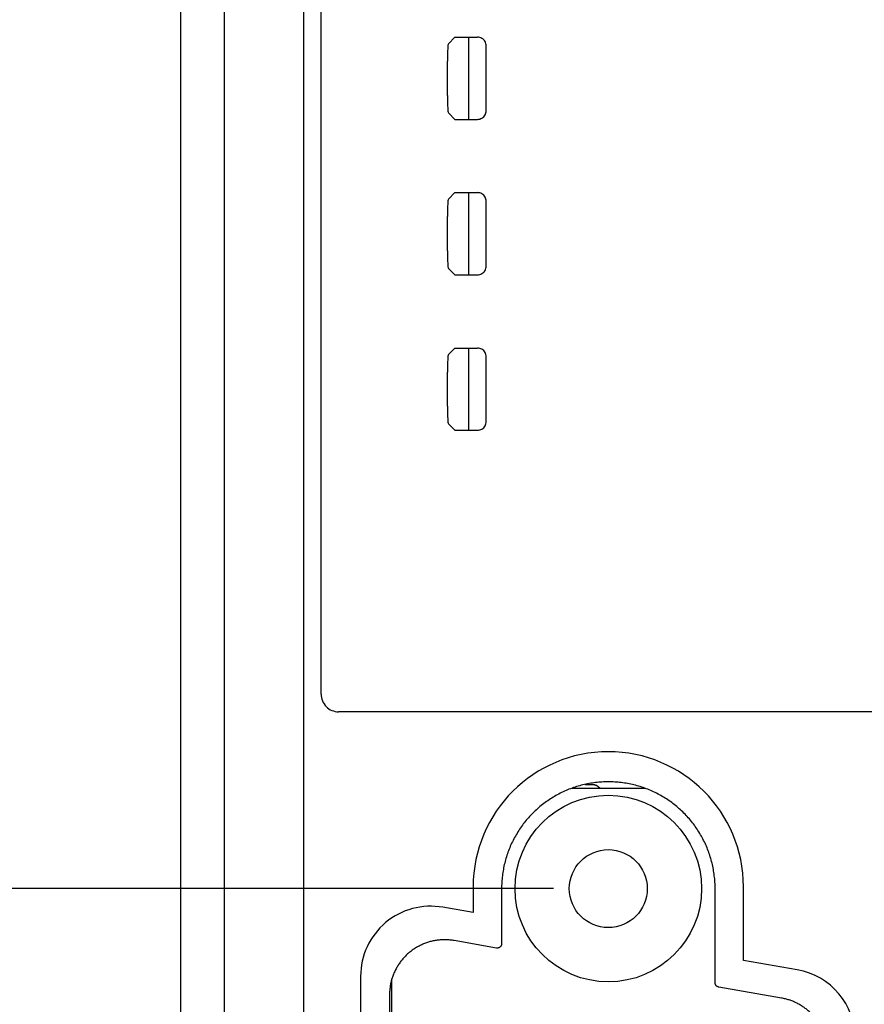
# Model space of a CAD drawing. Header units: inches. Extents: x 0 to 22, y 0 to 17.
# Tile 15 of 41: x 5.1 to 6.1, y 11.5 to 12.6. Entities that reach past the tile are written whole.
import ezdxf

# ---------------------------------------------------------------- set-up
doc = ezdxf.new("R2010")
doc.units = ezdxf.units.IN
doc.header["$LTSCALE"] = 1.21
doc.header["$MEASUREMENT"] = 0
doc.layers.get('0').update_dxf_attribs({"linetype": 'CONTINUOUS'})
doc.layers.add('DIMENSIONS', color=7, linetype='CONTINUOUS')
doc.styles.get("Standard").update_dxf_attribs({"font": 'txt', "width": 0.8})
doc.dimstyles.new('DIMSTYLE_2', dxfattribs={"dimtxt": 0.125, "dimasz": 0.18, "dimexe": 0.18, "dimexo": 0.0625, "dimgap": 0.09, "dimtad": 0, "dimtih": 1, "dimtoh": 1, "dimdec": 3, "dimzin": 4, "dimdsep": 46, "dimtxsty": 'STANDARD', "dimblk": '_FILLED', "dimblk1": '_FILLED', "dimblk2": '_FILLED', "dimcen": 0.09, "dimadec": 0, "dimazin": 0, "dimtp": 0.01, "dimtm": 0.01, "dimtfac": 1, "dimtdec": 3, "dimtofl": 0, "dimtmove": 0, "dimatfit": 3, "dimldrblk": '_FILLED', "dimfxl": 1, "dimtolj": 1, "dimtzin": 4, "dimarcsym": 0})

# ---------------------------------------------------------------- blocks, each defined once
blk = doc.blocks.new('*D17')
at = {"layer": 'DIMENSIONS', "color": 2, "linetype": 'CONTINUOUS'}
for p, q in [((6.194, 12.0739), (6.194, 9.3354)), ((6.194, 9.3354), (6.2927, 8.9959)), ((6.2927, 8.9959), (6.2927, 8.8214))]:
    blk.add_line(p, q, dxfattribs=at)
at = {"layer": 'DIMENSIONS', "color": 2, "linetype": 'CONTINUOUS', "width": 0.8}
for s, p in [(']', (6.3552, 8.6589)), ('23.41', (6.3552, 8.1589)), ('[', (6.3552, 8.0589)), ('.922', (6.3552, 7.5339))]:
    blk.add_text(s, height=0.125, rotation=90, dxfattribs=at).set_placement(p)
blk = doc.blocks.new('_FILLED')
at = {"color": 0, "linetype": 'BYBLOCK'}
blk.add_solid([(0, 0), (-1, 0.1736), (-1, -0.1736)], dxfattribs=at)
blk = doc.blocks.new('*D28')
at = {"layer": 'DIMENSIONS', "color": 2, "linetype": 'CONTINUOUS'}
blk.add_line((5.6979, 11.6524), (4.5849, 11.6524), dxfattribs=at)
at = {"layer": 'DIMENSIONS', "color": 2, "linetype": 'CONTINUOUS', "width": 0.8}
for s, p in [('2.144', (3.1974, 11.5899)), ('[', (3.8224, 11.5899)), ('54.45', (3.9224, 11.5899)), (']', (4.4224, 11.5899))]:
    blk.add_text(s, height=0.125, dxfattribs=at).set_placement(p)

msp = doc.modelspace()

# ---------------------------------------------------------------- linework, layer by layer
at = {"color": 7, "linetype": 'CONTINUOUS'}
for p, q in [((5.2724, 9.6017), (5.2724, 14.4006)), ((5.3224, 9.65), (5.3224, 14.3532)), ((5.4129, 10.5362), (5.4129, 14.2865)), ((5.4325, 11.8743), (5.4325, 13.9834)), ((5.5851, 12.6245), (5.5778, 12.6171)), ((5.5851, 12.6245), (5.6111, 12.6245)), ((5.6007, 12.6245), (5.6007, 12.5307)), ((5.621, 12.5407), (5.621, 12.6145)), ((5.5768, 12.5581), (5.5768, 12.5971)), ((5.5851, 12.5307), (5.5778, 12.5381)), ((5.5851, 12.5307), (5.6111, 12.5307)), ((5.5851, 12.447), (5.5778, 12.4396)), ((5.5851, 12.447), (5.6111, 12.447)), ((5.6007, 12.447), (5.6007, 12.3532)), ((5.621, 12.3632), (5.621, 12.437)), ((5.5768, 12.3806), (5.5768, 12.4196)), ((5.5851, 12.3532), (5.5778, 12.3606)), ((5.5851, 12.3532), (5.6111, 12.3532)), ((5.5851, 12.2695), (5.5778, 12.2621)), ((5.5851, 12.2695), (5.6111, 12.2695)), ((5.6007, 12.2695), (5.6007, 12.1757)), ((5.621, 12.1857), (5.621, 12.2595)), ((5.5768, 12.2031), (5.5768, 12.2421)), ((5.5851, 12.1757), (5.5778, 12.1831)), ((5.5851, 12.1757), (5.6111, 12.1757)), ((6.2316, 11.8543), (5.4525, 11.8543)), ((5.734, 11.7714), (5.7426, 11.7712)), ((5.719, 11.767), (5.802, 11.767)), ((5.606, 11.6544), (5.606, 11.625)), ((5.6386, 11.6524), (5.6386, 11.5895)), ((5.8824, 11.5449), (5.8824, 11.6524)), ((5.9147, 11.5705), (5.9147, 11.6544)), ((5.606, 11.625), (5.5715, 11.6311)), ((5.6327, 11.5845), (5.5843, 11.593)), ((5.9762, 11.5597), (5.9147, 11.5705)), ((5.4776, 11.5523), (5.4776, 10.7717)), ((5.5134, 10.7714), (5.5134, 11.5495)), ((5.9583, 11.5273), (5.8865, 11.54)), ((5.5106, 11.5312), (5.5106, 10.7897))]:
    msp.add_line(p, q, dxfattribs=at)
for radius in [0.1065, 0.0445]:
    msp.add_circle((5.7604, 11.6524), radius, dxfattribs=at)
for centre, radius, start, end in [((5.7604, 11.6544), 0.1543, 0, 180), ((5.7424, 11.7612), 0.01, 35.3605, 89), ((5.5576, 11.5523), 0.08, 80, 180), ((5.9623, 11.4809), 0.08, 0, 80)]:
    msp.add_arc(centre, radius, start, end, dxfattribs=at)
for points, knots in [([(5.5778, 12.6171), (5.5773, 12.6167), (5.5775, 12.6143), (5.5769, 12.6103), (5.5768, 12.6042), (5.5768, 12.5996), (5.5768, 12.5971)], [0, 0, 0, 0, 0.092487, 0.312714, 0.630207, 1, 1, 1, 1]), ([(5.621, 12.6145), (5.621, 12.6162), (5.6201, 12.6198), (5.6163, 12.6236), (5.6128, 12.6245), (5.6111, 12.6245)], [0, 0, 0, 0, 0.33351, 0.66649, 1, 1, 1, 1]), ([(5.5768, 12.5581), (5.5768, 12.5556), (5.5768, 12.5511), (5.5769, 12.5449), (5.5775, 12.5409), (5.5773, 12.5386), (5.5778, 12.5381)], [0, 0, 0, 0, 0.369793, 0.687286, 0.907513, 1, 1, 1, 1]), ([(5.6111, 12.5307), (5.6128, 12.5307), (5.6163, 12.5317), (5.6201, 12.5355), (5.621, 12.539), (5.621, 12.5407)], [0, 0, 0, 0, 0.33351, 0.66649, 1, 1, 1, 1]), ([(5.621, 12.437), (5.621, 12.4387), (5.6201, 12.4423), (5.6163, 12.4461), (5.6128, 12.447), (5.6111, 12.447)], [0, 0, 0, 0, 0.33351, 0.66649, 1, 1, 1, 1]), ([(5.5778, 12.4396), (5.5773, 12.4392), (5.5775, 12.4368), (5.5769, 12.4328), (5.5768, 12.4267), (5.5768, 12.4221), (5.5768, 12.4196)], [0, 0, 0, 0, 0.092487, 0.312714, 0.630207, 1, 1, 1, 1]), ([(5.5768, 12.3806), (5.5768, 12.3781), (5.5768, 12.3736), (5.5769, 12.3674), (5.5775, 12.3634), (5.5773, 12.3611), (5.5778, 12.3606)], [0, 0, 0, 0, 0.369793, 0.687286, 0.907513, 1, 1, 1, 1]), ([(5.6111, 12.3532), (5.6128, 12.3532), (5.6163, 12.3542), (5.6201, 12.358), (5.621, 12.3615), (5.621, 12.3632)], [0, 0, 0, 0, 0.33351, 0.66649, 1, 1, 1, 1]), ([(5.621, 12.2595), (5.621, 12.2612), (5.6201, 12.2648), (5.6163, 12.2686), (5.6128, 12.2695), (5.6111, 12.2695)], [0, 0, 0, 0, 0.33351, 0.66649, 1, 1, 1, 1]), ([(5.5778, 12.2621), (5.5773, 12.2617), (5.5775, 12.2593), (5.5769, 12.2553), (5.5768, 12.2492), (5.5768, 12.2446), (5.5768, 12.2421)], [0, 0, 0, 0, 0.092487, 0.312714, 0.630207, 1, 1, 1, 1]), ([(5.5768, 12.2031), (5.5768, 12.2006), (5.5768, 12.1961), (5.5769, 12.1899), (5.5775, 12.1859), (5.5773, 12.1836), (5.5778, 12.1831)], [0, 0, 0, 0, 0.369793, 0.687286, 0.907513, 1, 1, 1, 1]), ([(5.6111, 12.1757), (5.6128, 12.1757), (5.6163, 12.1767), (5.6201, 12.1805), (5.621, 12.184), (5.621, 12.1857)], [0, 0, 0, 0, 0.33351, 0.66649, 1, 1, 1, 1]), ([(5.4325, 11.8743), (5.4325, 11.8717), (5.4335, 11.8665), (5.438, 11.8598), (5.4446, 11.8554), (5.4499, 11.8543), (5.4525, 11.8543)], [0, 0, 0, 0, 0.25001, 0.5, 0.74999, 1, 1, 1, 1]), ([(5.8824, 11.6524), (5.8824, 11.6549), (5.8822, 11.6598), (5.8815, 11.6671), (5.8804, 11.6744), (5.8789, 11.6816), (5.8769, 11.6887), (5.8745, 11.6957), (5.8717, 11.7025), (5.8685, 11.7091), (5.8648, 11.7155), (5.8608, 11.7217), (5.8565, 11.7277), (5.8518, 11.7333), (5.8467, 11.7387), (5.8414, 11.7437), (5.8357, 11.7484), (5.8298, 11.7528), (5.8236, 11.7568), (5.8172, 11.7604), (5.8105, 11.7637), (5.8037, 11.7665), (5.7968, 11.7689), (5.7897, 11.7709), (5.7825, 11.7724), (5.7752, 11.7735), (5.7678, 11.7742), (5.7605, 11.7744), (5.7531, 11.7742), (5.7458, 11.7735), (5.7385, 11.7724), (5.7313, 11.7709), (5.7242, 11.7689), (5.7172, 11.7665), (5.7104, 11.7637), (5.7038, 11.7604), (5.6973, 11.7568), (5.6912, 11.7528), (5.6852, 11.7484), (5.6796, 11.7437), (5.6742, 11.7387), (5.6692, 11.7333), (5.6644, 11.7277), (5.6601, 11.7217), (5.6561, 11.7155), (5.6525, 11.7091), (5.6492, 11.7025), (5.6464, 11.6957), (5.644, 11.6887), (5.642, 11.6816), (5.6405, 11.6744), (5.6394, 11.6671), (5.6387, 11.6598), (5.6386, 11.6549), (5.6386, 11.6524)], [0, 0, 0, 0, 0.019225, 0.038457, 0.057677, 0.07691, 0.096132, 0.115363, 0.134592, 0.153816, 0.173051, 0.192273, 0.211509, 0.230734, 0.249966, 0.269199, 0.288426, 0.307665, 0.32689, 0.346129, 0.365359, 0.384593, 0.40383, 0.423058, 0.442299, 0.461526, 0.480766, 0.5, 0.519234, 0.538474, 0.557701, 0.576942, 0.59617, 0.615407, 0.634641, 0.653871, 0.67311, 0.692335, 0.711574, 0.730801, 0.750034, 0.769266, 0.788491, 0.807727, 0.826949, 0.846184, 0.865408, 0.884637, 0.903868, 0.92309, 0.942323, 0.961543, 0.980775, 1, 1, 1, 1]), ([(5.7427, 11.7712), (5.743, 11.7712), (5.7437, 11.7712), (5.7448, 11.771), (5.7459, 11.7706), (5.7469, 11.7702), (5.7479, 11.7697), (5.7487, 11.769), (5.7496, 11.7683), (5.7502, 11.7676), (5.7505, 11.7672), (5.7506, 11.767)], [0, 0, 0, 0, 0.117797, 0.235611, 0.353458, 0.47135, 0.589297, 0.70731, 0.825391, 0.943545, 1, 1, 1, 1]), ([(5.5843, 11.593), (5.5828, 11.5933), (5.5798, 11.5937), (5.5752, 11.594), (5.5706, 11.594), (5.5661, 11.5936), (5.5616, 11.5929), (5.5571, 11.5919), (5.5528, 11.5905), (5.5485, 11.5889), (5.5444, 11.5869), (5.5404, 11.5847), (5.5366, 11.5821), (5.533, 11.5793), (5.5296, 11.5763), (5.5265, 11.573), (5.5236, 11.5694), (5.5209, 11.5657), (5.5186, 11.5618), (5.5165, 11.5577), (5.5147, 11.5536), (5.5138, 11.5508), (5.5134, 11.5495)], [0, 0, 0, 0, 0.050101, 0.100336, 0.150571, 0.200672, 0.250773, 0.301007, 0.35124, 0.401339, 0.451437, 0.501667, 0.551895, 0.601989, 0.652082, 0.702306, 0.752529, 0.802617, 0.852704, 0.902922, 0.95314, 1, 1, 1, 1]), ([(5.6386, 11.5895), (5.6386, 11.5892), (5.6385, 11.5888), (5.6384, 11.5881), (5.6382, 11.5875), (5.6379, 11.5869), (5.6375, 11.5863), (5.637, 11.5858), (5.6365, 11.5854), (5.636, 11.585), (5.6353, 11.5848), (5.6347, 11.5846), (5.634, 11.5845), (5.6334, 11.5844), (5.6329, 11.5845), (5.6327, 11.5845)], [0, 0, 0, 0, 0.076971, 0.153995, 0.230898, 0.307943, 0.384789, 0.461827, 0.538634, 0.615644, 0.692435, 0.769399, 0.846202, 0.923133, 1, 1, 1, 1]), ([(5.5134, 11.5495), (5.5133, 11.5494), (5.5129, 11.5478), (5.5121, 11.5448), (5.5113, 11.5403), (5.5108, 11.5358), (5.5106, 11.5327), (5.5106, 11.5312)], [0, 0, 0, 0, 0.015815, 0.261539, 0.507913, 0.754284, 1, 1, 1, 1]), ([(5.8865, 11.54), (5.8863, 11.54), (5.8859, 11.5401), (5.8853, 11.5403), (5.8847, 11.5406), (5.8842, 11.541), (5.8837, 11.5414), (5.8833, 11.5419), (5.883, 11.5424), (5.8827, 11.543), (5.8825, 11.5436), (5.8824, 11.5442), (5.8824, 11.5447), (5.8824, 11.5449)], [0, 0, 0, 0, 0.090764, 0.182099, 0.273265, 0.363689, 0.454592, 0.545853, 0.636727, 0.727093, 0.818173, 0.909389, 1, 1, 1, 1]), ([(6.0104, 11.4653), (6.0104, 11.4667), (6.0103, 11.4697), (6.0099, 11.474), (6.0091, 11.4784), (6.0081, 11.4827), (6.0067, 11.4868), (6.005, 11.4909), (6.0031, 11.4949), (6.0009, 11.4987), (5.9984, 11.5023), (5.9957, 11.5058), (5.9928, 11.5091), (5.9896, 11.5121), (5.9862, 11.515), (5.9827, 11.5176), (5.9789, 11.5199), (5.975, 11.522), (5.971, 11.5238), (5.9669, 11.5253), (5.9626, 11.5265), (5.9598, 11.5271), (5.9583, 11.5273)], [0, 0, 0, 0, 0.04993, 0.099983, 0.150036, 0.199968, 0.249899, 0.299953, 0.350008, 0.399942, 0.449879, 0.499941, 0.550004, 0.599945, 0.649886, 0.69995, 0.750016, 0.799961, 0.849908, 0.899979, 0.95005, 1, 1, 1, 1])]:
    msp.add_open_spline(points, degree=3, knots=knots, dxfattribs=at)

# ---------------------------------------------------------------- dimensions: what is measured, and where the dimension line sits
at = {"layer": 'DIMENSIONS', "color": 2, "linetype": 'CONTINUOUS'}
for feature_location, offset, origin, picture, middle in [((6.1940459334, 12.0739191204), (0.0986595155, -3.252553), (5.2723766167, 12.1364191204), '*D17', (6.2927054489, 8.1463661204)), ((5.69788, 11.65244), (-1.113, 0), (5.76038, 9.50887), '*D28', (3.85988, 11.65244))]:
    dim = msp.add_ordinate_dim(feature_location=feature_location, offset=offset, dtype=0, origin=origin, dimstyle='DIMSTYLE_2', dxfattribs=at)
    dim.commit()
    dim.dimension.update_dxf_attribs({"geometry": picture, "text_midpoint": middle})

doc.saveas('drawing.dxf')
